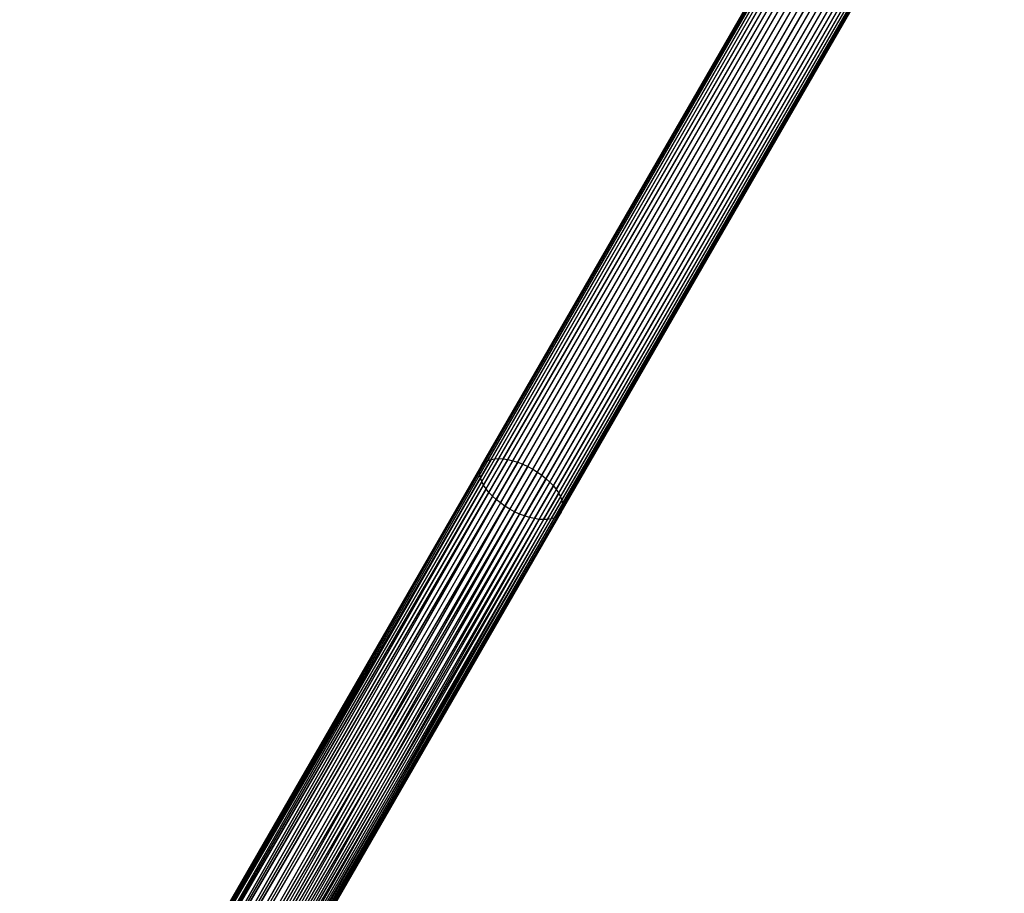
# Model space of a CAD drawing. Extents: x -175 to 175, y -175 to 175.
# Tile 90 of 130: x -62 to -20, y -88 to -50. Entities that reach past the tile are written whole.
import ezdxf

# ---------------------------------------------------------------- set-up
doc = ezdxf.new("R2010")
doc.units = 0
doc.header["$LTSCALE"] = 25.4
doc.layers.get('0').update_dxf_attribs({"linetype": 'CONTINUOUS'})

# ---------------------------------------------------------------- blocks, each defined once
blk = doc.blocks.new('SANTANA_PODLOGOWA_STL')
at = {"color": 0}
for p, q in [((-41.943, -68.907, 249.206), (-22.82, -35.785, 198.478)), ((-41.943, -68.907, 249.206), (-22.82, -35.785, 198.478)), ((-41.802, -68.861, 249.426), (-22.679, -35.739, 198.698)), ((-41.802, -68.861, 249.426), (-22.679, -35.739, 198.698)), ((-41.642, -68.835, 249.632), (-22.519, -35.713, 198.905)), ((-41.642, -68.835, 249.632), (-22.519, -35.713, 198.905)), ((-41.466, -68.827, 249.823), (-22.343, -35.705, 199.095)), ((-41.466, -68.827, 249.823), (-22.343, -35.705, 199.095)), ((-41.275, -68.839, 249.993), (-22.152, -35.717, 199.266)), ((-41.275, -68.839, 249.993), (-22.152, -35.717, 199.266)), ((-41.074, -68.87, 250.142), (-21.951, -35.747, 199.415)), ((-41.074, -68.87, 250.142), (-21.951, -35.747, 199.415)), ((-40.864, -68.919, 250.267), (-21.741, -35.797, 199.54)), ((-40.864, -68.919, 250.267), (-21.741, -35.797, 199.54)), ((-42.279, -69.259, 248.255), (-23.156, -36.137, 197.528)), ((-42.279, -69.259, 248.255), (-23.156, -36.137, 197.528)), ((-42.232, -69.148, 248.496), (-23.109, -36.026, 197.769)), ((-42.232, -69.148, 248.496), (-23.109, -36.026, 197.769)), ((-42.159, -69.051, 248.737), (-23.036, -35.929, 198.01)), ((-42.159, -69.051, 248.737), (-23.036, -35.929, 198.01)), ((-42.062, -68.971, 248.975), (-22.939, -35.848, 198.248)), ((-42.062, -68.971, 248.975), (-22.939, -35.848, 198.248)), ((-40.648, -68.986, 250.366), (-21.525, -35.864, 199.639)), ((-40.648, -68.986, 250.366), (-21.525, -35.864, 199.639)), ((-40.431, -69.071, 250.438), (-21.308, -35.948, 199.711)), ((-40.431, -69.071, 250.438), (-21.308, -35.948, 199.711)), ((-40.214, -69.171, 250.482), (-21.091, -36.048, 199.754)), ((-40.214, -69.171, 250.482), (-21.091, -36.048, 199.754)), ((-40.002, -69.285, 250.496), (-20.879, -36.163, 199.769)), ((-40.002, -69.285, 250.496), (-20.879, -36.163, 199.769)), ((-42.301, -69.384, 248.018), (-23.178, -36.262, 197.29)), ((-42.301, -69.384, 248.018), (-23.178, -36.262, 197.29)), ((-42.296, -69.519, 247.787), (-23.173, -36.397, 197.06)), ((-42.296, -69.519, 247.787), (-23.173, -36.397, 197.06)), ((-42.265, -69.664, 247.567), (-23.142, -36.542, 196.839)), ((-42.265, -69.664, 247.567), (-23.142, -36.542, 196.839)), ((-39.796, -69.412, 250.482), (-20.673, -36.29, 199.754)), ((-39.796, -69.412, 250.482), (-20.673, -36.29, 199.754)), ((-39.602, -69.549, 250.438), (-20.479, -36.427, 199.711)), ((-39.602, -69.549, 250.438), (-20.479, -36.427, 199.711)), ((-39.42, -69.695, 250.366), (-20.297, -36.573, 199.639)), ((-39.42, -69.695, 250.366), (-20.297, -36.573, 199.639)), ((-42.209, -69.815, 247.36), (-23.086, -36.693, 196.633)), ((-42.209, -69.815, 247.36), (-23.086, -36.693, 196.633)), ((-42.127, -69.972, 247.17), (-23.004, -36.85, 196.443)), ((-42.127, -69.972, 247.17), (-23.004, -36.85, 196.443)), ((-42.022, -70.131, 246.999), (-22.899, -37.009, 196.272)), ((-42.022, -70.131, 246.999), (-22.899, -37.009, 196.272)), ((-39.254, -69.848, 250.267), (-20.131, -36.726, 199.54)), ((-39.254, -69.848, 250.267), (-20.131, -36.726, 199.54)), ((-39.106, -70.006, 250.142), (-19.983, -36.884, 199.415)), ((-39.106, -70.006, 250.142), (-19.983, -36.884, 199.415)), ((-38.978, -70.165, 249.993), (-19.855, -37.043, 199.266)), ((-38.978, -70.165, 249.993), (-19.855, -37.043, 199.266)), ((-41.894, -70.29, 246.85), (-22.771, -37.168, 196.123)), ((-41.894, -70.29, 246.85), (-22.771, -37.168, 196.123)), ((-41.746, -70.448, 246.725), (-22.623, -37.326, 195.998)), ((-41.746, -70.448, 246.725), (-22.623, -37.326, 195.998)), ((-41.58, -70.601, 246.626), (-22.457, -37.479, 195.899)), ((-41.58, -70.601, 246.626), (-22.457, -37.479, 195.899)), ((-38.873, -70.324, 249.823), (-19.75, -37.202, 199.095)), ((-38.873, -70.324, 249.823), (-19.75, -37.202, 199.095)), ((-38.791, -70.481, 249.632), (-19.668, -37.359, 198.905)), ((-38.791, -70.481, 249.632), (-19.668, -37.359, 198.905)), ((-38.735, -70.632, 249.426), (-19.612, -37.51, 198.698)), ((-38.735, -70.632, 249.426), (-19.612, -37.51, 198.698)), ((-41.398, -70.747, 246.554), (-22.275, -37.625, 195.827)), ((-41.398, -70.747, 246.554), (-22.275, -37.625, 195.827)), ((-41.204, -70.885, 246.511), (-22.081, -37.762, 195.784)), ((-41.204, -70.885, 246.511), (-22.081, -37.762, 195.784)), ((-40.998, -71.011, 246.496), (-21.875, -37.889, 195.769)), ((-40.998, -71.011, 246.496), (-21.875, -37.889, 195.769)), ((-38.721, -71.037, 248.737), (-19.597, -37.915, 198.01)), ((-38.721, -71.037, 248.737), (-19.597, -37.915, 198.01)), ((-38.704, -70.777, 249.206), (-19.581, -37.655, 198.478)), ((-38.704, -70.777, 249.206), (-19.581, -37.655, 198.478)), ((-38.699, -70.912, 248.975), (-19.576, -37.79, 198.248)), ((-38.699, -70.912, 248.975), (-19.576, -37.79, 198.248)), ((-40.786, -71.126, 246.511), (-21.663, -38.004, 195.784)), ((-40.786, -71.126, 246.511), (-21.663, -38.004, 195.784)), ((-40.569, -71.226, 246.554), (-21.446, -38.104, 195.827)), ((-40.569, -71.226, 246.554), (-21.446, -38.104, 195.827)), ((-40.352, -71.31, 246.626), (-21.229, -38.188, 195.899)), ((-40.352, -71.31, 246.626), (-21.229, -38.188, 195.899)), ((-40.136, -71.377, 246.725), (-21.013, -38.255, 195.998)), ((-40.136, -71.377, 246.725), (-21.013, -38.255, 195.998)), ((-39.926, -71.427, 246.85), (-20.803, -38.305, 196.123)), ((-39.926, -71.427, 246.85), (-20.803, -38.305, 196.123)), ((-39.725, -71.457, 246.999), (-20.601, -38.335, 196.272)), ((-39.725, -71.457, 246.999), (-20.601, -38.335, 196.272)), ((-39.534, -71.469, 247.17), (-20.411, -38.347, 196.443)), ((-39.534, -71.469, 247.17), (-20.411, -38.347, 196.443)), ((-39.358, -71.461, 247.36), (-20.235, -38.339, 196.633)), ((-39.358, -71.461, 247.36), (-20.235, -38.339, 196.633)), ((-39.198, -71.435, 247.567), (-20.075, -38.313, 196.839)), ((-39.198, -71.435, 247.567), (-20.075, -38.313, 196.839)), ((-39.057, -71.389, 247.787), (-19.934, -38.267, 197.06)), ((-39.057, -71.389, 247.787), (-19.934, -38.267, 197.06)), ((-38.938, -71.326, 248.018), (-19.815, -38.204, 197.29)), ((-38.938, -71.326, 248.018), (-19.815, -38.204, 197.29)), ((-38.841, -71.245, 248.255), (-19.718, -38.123, 197.528)), ((-38.841, -71.245, 248.255), (-19.718, -38.123, 197.528)), ((-38.768, -71.148, 248.496), (-19.718, -38.123, 197.528)), ((-38.768, -71.148, 248.496), (-19.718, -38.123, 197.528)), ((-38.721, -71.037, 248.737), (-19.645, -38.026, 197.769)), ((-38.721, -71.037, 248.737), (-19.645, -38.026, 197.769)), ((-19.718, -38.123, 197.528), (-38.721, -71.037, 248.737)), ((-19.718, -38.123, 197.528), (-38.721, -71.037, 248.737)), ((-42.062, -68.971, 248.975), (-62.219, -103.796, 248.737)), ((-42.062, -68.971, 248.975), (-62.219, -103.796, 248.737)), ((-42.159, -69.051, 248.737), (-62.219, -103.796, 248.737)), ((-42.159, -69.051, 248.737), (-62.219, -103.796, 248.737)), ((-41.802, -68.861, 249.426), (-62.119, -103.854, 249.206)), ((-41.802, -68.861, 249.426), (-62.119, -103.854, 249.206)), ((-41.943, -68.907, 249.206), (-62.119, -103.854, 249.206)), ((-41.943, -68.907, 249.206), (-62.119, -103.854, 249.206)), ((-62.119, -103.854, 249.206), (-42.062, -68.971, 248.975)), ((-62.119, -103.854, 249.206), (-42.062, -68.971, 248.975)), ((-41.466, -68.827, 249.823), (-61.925, -103.966, 249.632)), ((-41.466, -68.827, 249.823), (-61.925, -103.966, 249.632)), ((-41.642, -68.835, 249.632), (-61.925, -103.966, 249.632)), ((-41.642, -68.835, 249.632), (-61.925, -103.966, 249.632)), ((-61.925, -103.966, 249.632), (-41.802, -68.861, 249.426)), ((-61.925, -103.966, 249.632), (-41.802, -68.861, 249.426)), ((-61.649, -104.126, 249.993), (-41.466, -68.827, 249.823)), ((-61.649, -104.126, 249.993), (-41.466, -68.827, 249.823)), ((-41.275, -68.839, 249.993), (-61.649, -104.126, 249.993)), ((-41.275, -68.839, 249.993), (-61.649, -104.126, 249.993)), ((-41.074, -68.87, 250.142), (-61.649, -104.126, 249.993)), ((-41.074, -68.87, 250.142), (-61.649, -104.126, 249.993)), ((-61.305, -104.324, 250.267), (-41.074, -68.87, 250.142)), ((-61.305, -104.324, 250.267), (-41.074, -68.87, 250.142)), ((-40.864, -68.919, 250.267), (-61.305, -104.324, 250.267)), ((-40.864, -68.919, 250.267), (-61.305, -104.324, 250.267)), ((-40.648, -68.986, 250.366), (-61.305, -104.324, 250.267)), ((-40.648, -68.986, 250.366), (-61.305, -104.324, 250.267)), ((-60.915, -104.55, 250.438), (-40.648, -68.986, 250.366)), ((-60.915, -104.55, 250.438), (-40.648, -68.986, 250.366)), ((-40.431, -69.071, 250.438), (-60.915, -104.55, 250.438)), ((-40.431, -69.071, 250.438), (-60.915, -104.55, 250.438)), ((-42.232, -69.148, 248.496), (-42.159, -69.051, 248.737)), ((-42.232, -69.148, 248.496), (-42.159, -69.051, 248.737)), ((-42.159, -69.051, 248.737), (-42.062, -68.971, 248.975)), ((-42.159, -69.051, 248.737), (-42.062, -68.971, 248.975)), ((-42.062, -68.971, 248.975), (-41.943, -68.907, 249.206)), ((-42.062, -68.971, 248.975), (-41.943, -68.907, 249.206)), ((-41.943, -68.907, 249.206), (-41.802, -68.861, 249.426)), ((-41.943, -68.907, 249.206), (-41.802, -68.861, 249.426)), ((-41.802, -68.861, 249.426), (-41.642, -68.835, 249.632)), ((-41.802, -68.861, 249.426), (-41.642, -68.835, 249.632)), ((-41.642, -68.835, 249.632), (-41.466, -68.827, 249.823)), ((-41.642, -68.835, 249.632), (-41.466, -68.827, 249.823)), ((-41.466, -68.827, 249.823), (-41.275, -68.839, 249.993)), ((-41.466, -68.827, 249.823), (-41.275, -68.839, 249.993)), ((-41.275, -68.839, 249.993), (-41.074, -68.87, 250.142)), ((-41.275, -68.839, 249.993), (-41.074, -68.87, 250.142)), ((-41.074, -68.87, 250.142), (-40.864, -68.919, 250.267)), ((-41.074, -68.87, 250.142), (-40.864, -68.919, 250.267)), ((-40.864, -68.919, 250.267), (-40.648, -68.986, 250.366)), ((-40.864, -68.919, 250.267), (-40.648, -68.986, 250.366)), ((-40.648, -68.986, 250.366), (-40.431, -69.071, 250.438)), ((-40.648, -68.986, 250.366), (-40.431, -69.071, 250.438)), ((-40.431, -69.071, 250.438), (-40.214, -69.171, 250.482)), ((-40.431, -69.071, 250.438), (-40.214, -69.171, 250.482)), ((-62.219, -103.796, 248.737), (-42.232, -69.148, 248.496)), ((-42.232, -69.148, 248.496), (-62.219, -103.796, 248.255)), ((-42.232, -69.148, 248.496), (-62.219, -103.796, 248.255)), ((-62.219, -103.796, 248.737), (-42.232, -69.148, 248.496)), ((-42.279, -69.259, 248.255), (-62.219, -103.796, 248.255)), ((-42.279, -69.259, 248.255), (-62.219, -103.796, 248.255)), ((-62.219, -103.796, 248.255), (-42.301, -69.384, 248.018)), ((-62.219, -103.796, 248.255), (-42.301, -69.384, 248.018)), ((-42.301, -69.384, 248.018), (-62.119, -103.854, 247.787)), ((-42.301, -69.384, 248.018), (-62.119, -103.854, 247.787)), ((-40.214, -69.171, 250.482), (-60.915, -104.55, 250.438)), ((-40.214, -69.171, 250.482), (-60.915, -104.55, 250.438)), ((-40.214, -69.171, 250.482), (-60.5, -104.789, 250.496)), ((-40.214, -69.171, 250.482), (-60.5, -104.789, 250.496)), ((-40.002, -69.285, 250.496), (-60.5, -104.789, 250.496)), ((-40.002, -69.285, 250.496), (-60.5, -104.789, 250.496)), ((-39.796, -69.412, 250.482), (-60.5, -104.789, 250.496)), ((-39.796, -69.412, 250.482), (-60.5, -104.789, 250.496)), ((-60.085, -105.028, 250.438), (-39.796, -69.412, 250.482)), ((-60.085, -105.028, 250.438), (-39.796, -69.412, 250.482)), ((-42.301, -69.384, 248.018), (-42.279, -69.259, 248.255)), ((-42.301, -69.384, 248.018), (-42.279, -69.259, 248.255)), ((-42.296, -69.519, 247.787), (-42.301, -69.384, 248.018)), ((-42.296, -69.519, 247.787), (-42.301, -69.384, 248.018)), ((-42.279, -69.259, 248.255), (-42.232, -69.148, 248.496)), ((-42.279, -69.259, 248.255), (-42.232, -69.148, 248.496)), ((-40.214, -69.171, 250.482), (-40.002, -69.285, 250.496)), ((-40.214, -69.171, 250.482), (-40.002, -69.285, 250.496)), ((-40.002, -69.285, 250.496), (-39.796, -69.412, 250.482)), ((-40.002, -69.285, 250.496), (-39.796, -69.412, 250.482)), ((-39.796, -69.412, 250.482), (-39.602, -69.549, 250.438)), ((-39.796, -69.412, 250.482), (-39.602, -69.549, 250.438)), ((-42.296, -69.519, 247.787), (-62.119, -103.854, 247.787)), ((-42.296, -69.519, 247.787), (-62.119, -103.854, 247.787)), ((-62.119, -103.854, 247.787), (-42.265, -69.664, 247.567)), ((-62.119, -103.854, 247.787), (-42.265, -69.664, 247.567)), ((-42.265, -69.664, 247.567), (-61.925, -103.966, 247.36)), ((-42.265, -69.664, 247.567), (-61.925, -103.966, 247.36)), ((-42.209, -69.815, 247.36), (-61.925, -103.966, 247.36)), ((-42.209, -69.815, 247.36), (-61.925, -103.966, 247.36)), ((-39.602, -69.549, 250.438), (-60.085, -105.028, 250.438)), ((-39.602, -69.549, 250.438), (-60.085, -105.028, 250.438)), ((-39.42, -69.695, 250.366), (-60.085, -105.028, 250.438)), ((-39.42, -69.695, 250.366), (-60.085, -105.028, 250.438)), ((-59.695, -105.254, 250.267), (-39.42, -69.695, 250.366)), ((-59.695, -105.254, 250.267), (-39.42, -69.695, 250.366)), ((-39.254, -69.848, 250.267), (-59.695, -105.254, 250.267)), ((-39.254, -69.848, 250.267), (-59.695, -105.254, 250.267)), ((-42.265, -69.664, 247.567), (-42.296, -69.519, 247.787)), ((-42.265, -69.664, 247.567), (-42.296, -69.519, 247.787)), ((-42.209, -69.815, 247.36), (-42.265, -69.664, 247.567)), ((-42.209, -69.815, 247.36), (-42.265, -69.664, 247.567)), ((-42.127, -69.972, 247.17), (-42.209, -69.815, 247.36)), ((-42.127, -69.972, 247.17), (-42.209, -69.815, 247.36)), ((-39.602, -69.549, 250.438), (-39.42, -69.695, 250.366)), ((-39.602, -69.549, 250.438), (-39.42, -69.695, 250.366)), ((-39.42, -69.695, 250.366), (-39.254, -69.848, 250.267)), ((-39.42, -69.695, 250.366), (-39.254, -69.848, 250.267)), ((-39.254, -69.848, 250.267), (-39.106, -70.006, 250.142)), ((-39.254, -69.848, 250.267), (-39.106, -70.006, 250.142)), ((-61.925, -103.966, 247.36), (-42.127, -69.972, 247.17)), ((-61.925, -103.966, 247.36), (-42.127, -69.972, 247.17)), ((-42.127, -69.972, 247.17), (-61.649, -104.126, 246.999)), ((-42.127, -69.972, 247.17), (-61.649, -104.126, 246.999)), ((-42.022, -70.131, 246.999), (-61.649, -104.126, 246.999)), ((-42.022, -70.131, 246.999), (-61.649, -104.126, 246.999)), ((-61.649, -104.126, 246.999), (-41.894, -70.29, 246.85)), ((-61.649, -104.126, 246.999), (-41.894, -70.29, 246.85)), ((-41.894, -70.29, 246.85), (-61.305, -104.324, 246.725)), ((-41.894, -70.29, 246.85), (-61.305, -104.324, 246.725)), ((-39.106, -70.006, 250.142), (-59.695, -105.254, 250.267)), ((-39.106, -70.006, 250.142), (-59.695, -105.254, 250.267)), ((-59.351, -105.452, 249.993), (-39.106, -70.006, 250.142)), ((-59.351, -105.452, 249.993), (-39.106, -70.006, 250.142)), ((-38.978, -70.165, 249.993), (-59.351, -105.452, 249.993)), ((-38.978, -70.165, 249.993), (-59.351, -105.452, 249.993)), ((-38.873, -70.324, 249.823), (-59.351, -105.452, 249.993)), ((-38.873, -70.324, 249.823), (-59.351, -105.452, 249.993)), ((-59.075, -105.612, 249.632), (-38.873, -70.324, 249.823)), ((-59.075, -105.612, 249.632), (-38.873, -70.324, 249.823)), ((-42.022, -70.131, 246.999), (-42.127, -69.972, 247.17)), ((-42.022, -70.131, 246.999), (-42.127, -69.972, 247.17)), ((-41.894, -70.29, 246.85), (-42.022, -70.131, 246.999)), ((-41.894, -70.29, 246.85), (-42.022, -70.131, 246.999)), ((-41.746, -70.448, 246.725), (-41.894, -70.29, 246.85)), ((-41.746, -70.448, 246.725), (-41.894, -70.29, 246.85)), ((-39.106, -70.006, 250.142), (-38.978, -70.165, 249.993)), ((-39.106, -70.006, 250.142), (-38.978, -70.165, 249.993)), ((-38.978, -70.165, 249.993), (-38.873, -70.324, 249.823)), ((-38.978, -70.165, 249.993), (-38.873, -70.324, 249.823)), ((-38.873, -70.324, 249.823), (-38.791, -70.481, 249.632)), ((-38.873, -70.324, 249.823), (-38.791, -70.481, 249.632)), ((-41.746, -70.448, 246.725), (-61.305, -104.324, 246.725)), ((-41.746, -70.448, 246.725), (-61.305, -104.324, 246.725)), ((-61.305, -104.324, 246.725), (-41.58, -70.601, 246.626)), ((-61.305, -104.324, 246.725), (-41.58, -70.601, 246.626)), ((-41.58, -70.601, 246.626), (-60.915, -104.55, 246.554)), ((-41.58, -70.601, 246.626), (-60.915, -104.55, 246.554)), ((-41.398, -70.747, 246.554), (-60.915, -104.55, 246.554)), ((-41.398, -70.747, 246.554), (-60.915, -104.55, 246.554)), ((-38.791, -70.481, 249.632), (-59.075, -105.612, 249.632)), ((-38.791, -70.481, 249.632), (-59.075, -105.612, 249.632)), ((-38.735, -70.632, 249.426), (-59.075, -105.612, 249.632)), ((-38.735, -70.632, 249.426), (-59.075, -105.612, 249.632)), ((-58.881, -105.724, 249.206), (-38.735, -70.632, 249.426)), ((-58.881, -105.724, 249.206), (-38.735, -70.632, 249.426)), ((-38.704, -70.777, 249.206), (-58.881, -105.724, 249.206)), ((-38.704, -70.777, 249.206), (-58.881, -105.724, 249.206)), ((-41.58, -70.601, 246.626), (-41.746, -70.448, 246.725)), ((-41.58, -70.601, 246.626), (-41.746, -70.448, 246.725)), ((-41.398, -70.747, 246.554), (-41.58, -70.601, 246.626)), ((-41.398, -70.747, 246.554), (-41.58, -70.601, 246.626)), ((-41.204, -70.885, 246.511), (-41.398, -70.747, 246.554)), ((-41.204, -70.885, 246.511), (-41.398, -70.747, 246.554)), ((-38.791, -70.481, 249.632), (-38.735, -70.632, 249.426)), ((-38.791, -70.481, 249.632), (-38.735, -70.632, 249.426)), ((-38.735, -70.632, 249.426), (-38.704, -70.777, 249.206)), ((-38.735, -70.632, 249.426), (-38.704, -70.777, 249.206)), ((-38.704, -70.777, 249.206), (-38.699, -70.912, 248.975)), ((-38.704, -70.777, 249.206), (-38.699, -70.912, 248.975)), ((-60.915, -104.55, 246.554), (-41.204, -70.885, 246.511)), ((-60.915, -104.55, 246.554), (-41.204, -70.885, 246.511)), ((-41.204, -70.885, 246.511), (-60.5, -104.789, 246.496)), ((-41.204, -70.885, 246.511), (-60.5, -104.789, 246.496)), ((-40.998, -71.011, 246.496), (-60.5, -104.789, 246.496)), ((-40.998, -71.011, 246.496), (-60.5, -104.789, 246.496)), ((-40.998, -71.011, 246.496), (-60.085, -105.028, 246.554)), ((-40.998, -71.011, 246.496), (-60.085, -105.028, 246.554)), ((-40.786, -71.126, 246.511), (-60.085, -105.028, 246.554)), ((-40.786, -71.126, 246.511), (-60.085, -105.028, 246.554)), ((-38.699, -70.912, 248.975), (-58.881, -105.724, 249.206)), ((-38.699, -70.912, 248.975), (-58.881, -105.724, 249.206)), ((-58.781, -105.782, 248.737), (-38.699, -70.912, 248.975)), ((-58.781, -105.782, 248.737), (-38.699, -70.912, 248.975)), ((-38.721, -71.037, 248.737), (-58.781, -105.782, 248.737)), ((-38.721, -71.037, 248.737), (-58.781, -105.782, 248.737)), ((-38.768, -71.148, 248.496), (-58.768, -105.789, 248.496)), ((-38.768, -71.148, 248.496), (-58.768, -105.789, 248.496)), ((-40.998, -71.011, 246.496), (-41.204, -70.885, 246.511)), ((-40.998, -71.011, 246.496), (-41.204, -70.885, 246.511)), ((-40.786, -71.126, 246.511), (-40.998, -71.011, 246.496)), ((-40.786, -71.126, 246.511), (-40.998, -71.011, 246.496)), ((-40.569, -71.226, 246.554), (-40.786, -71.126, 246.511)), ((-40.569, -71.226, 246.554), (-40.786, -71.126, 246.511)), ((-38.768, -71.148, 248.496), (-38.841, -71.245, 248.255)), ((-38.768, -71.148, 248.496), (-38.841, -71.245, 248.255)), ((-38.721, -71.037, 248.737), (-38.768, -71.148, 248.496)), ((-38.721, -71.037, 248.737), (-38.768, -71.148, 248.496)), ((-38.699, -70.912, 248.975), (-38.721, -71.037, 248.737)), ((-38.699, -70.912, 248.975), (-38.721, -71.037, 248.737)), ((-60.085, -105.028, 246.554), (-40.569, -71.226, 246.554)), ((-60.085, -105.028, 246.554), (-40.569, -71.226, 246.554)), ((-40.569, -71.226, 246.554), (-59.695, -105.254, 246.725)), ((-40.569, -71.226, 246.554), (-59.695, -105.254, 246.725)), ((-40.352, -71.31, 246.626), (-59.695, -105.254, 246.725)), ((-40.352, -71.31, 246.626), (-59.695, -105.254, 246.725)), ((-40.136, -71.377, 246.725), (-59.695, -105.254, 246.725)), ((-40.136, -71.377, 246.725), (-59.695, -105.254, 246.725)), ((-40.136, -71.377, 246.725), (-59.351, -105.452, 246.999)), ((-40.136, -71.377, 246.725), (-59.351, -105.452, 246.999)), ((-39.926, -71.427, 246.85), (-59.351, -105.452, 246.999)), ((-39.926, -71.427, 246.85), (-59.351, -105.452, 246.999)), ((-59.351, -105.452, 246.999), (-39.725, -71.457, 246.999)), ((-59.351, -105.452, 246.999), (-39.725, -71.457, 246.999)), ((-39.725, -71.457, 246.999), (-59.075, -105.612, 247.36)), ((-39.725, -71.457, 246.999), (-59.075, -105.612, 247.36)), ((-39.358, -71.461, 247.36), (-59.075, -105.612, 247.36)), ((-39.358, -71.461, 247.36), (-59.075, -105.612, 247.36)), ((-39.534, -71.469, 247.17), (-59.075, -105.612, 247.36)), ((-39.534, -71.469, 247.17), (-59.075, -105.612, 247.36)), ((-58.881, -105.724, 247.787), (-39.057, -71.389, 247.787)), ((-58.881, -105.724, 247.787), (-39.057, -71.389, 247.787)), ((-39.198, -71.435, 247.567), (-58.881, -105.724, 247.787)), ((-39.198, -71.435, 247.567), (-58.881, -105.724, 247.787)), ((-39.358, -71.461, 247.36), (-58.881, -105.724, 247.787)), ((-39.358, -71.461, 247.36), (-58.881, -105.724, 247.787)), ((-38.841, -71.245, 248.255), (-58.781, -105.782, 248.255)), ((-38.841, -71.245, 248.255), (-58.781, -105.782, 248.255)), ((-38.938, -71.326, 248.018), (-58.781, -105.782, 248.255)), ((-38.938, -71.326, 248.018), (-58.781, -105.782, 248.255)), ((-39.057, -71.389, 247.787), (-58.781, -105.782, 248.255)), ((-39.057, -71.389, 247.787), (-58.781, -105.782, 248.255)), ((-40.352, -71.31, 246.626), (-40.569, -71.226, 246.554)), ((-40.352, -71.31, 246.626), (-40.569, -71.226, 246.554)), ((-40.136, -71.377, 246.725), (-40.352, -71.31, 246.626)), ((-40.136, -71.377, 246.725), (-40.352, -71.31, 246.626)), ((-39.926, -71.427, 246.85), (-40.136, -71.377, 246.725)), ((-39.926, -71.427, 246.85), (-40.136, -71.377, 246.725)), ((-39.725, -71.457, 246.999), (-39.926, -71.427, 246.85)), ((-39.725, -71.457, 246.999), (-39.926, -71.427, 246.85)), ((-39.534, -71.469, 247.17), (-39.725, -71.457, 246.999)), ((-39.534, -71.469, 247.17), (-39.725, -71.457, 246.999)), ((-39.358, -71.461, 247.36), (-39.534, -71.469, 247.17)), ((-39.358, -71.461, 247.36), (-39.534, -71.469, 247.17)), ((-39.198, -71.435, 247.567), (-39.358, -71.461, 247.36)), ((-39.198, -71.435, 247.567), (-39.358, -71.461, 247.36)), ((-39.057, -71.389, 247.787), (-39.198, -71.435, 247.567)), ((-39.057, -71.389, 247.787), (-39.198, -71.435, 247.567)), ((-38.938, -71.326, 248.018), (-39.057, -71.389, 247.787)), ((-38.938, -71.326, 248.018), (-39.057, -71.389, 247.787)), ((-38.841, -71.245, 248.255), (-38.938, -71.326, 248.018)), ((-38.841, -71.245, 248.255), (-38.938, -71.326, 248.018))]:
    blk.add_line(p, q, dxfattribs=at)

msp = doc.modelspace()

# ---------------------------------------------------------------- block references
at = {"color": 253}
msp.add_blockref('SANTANA_PODLOGOWA_STL', (0, 0), dxfattribs=at)

doc.saveas('drawing.dxf')
